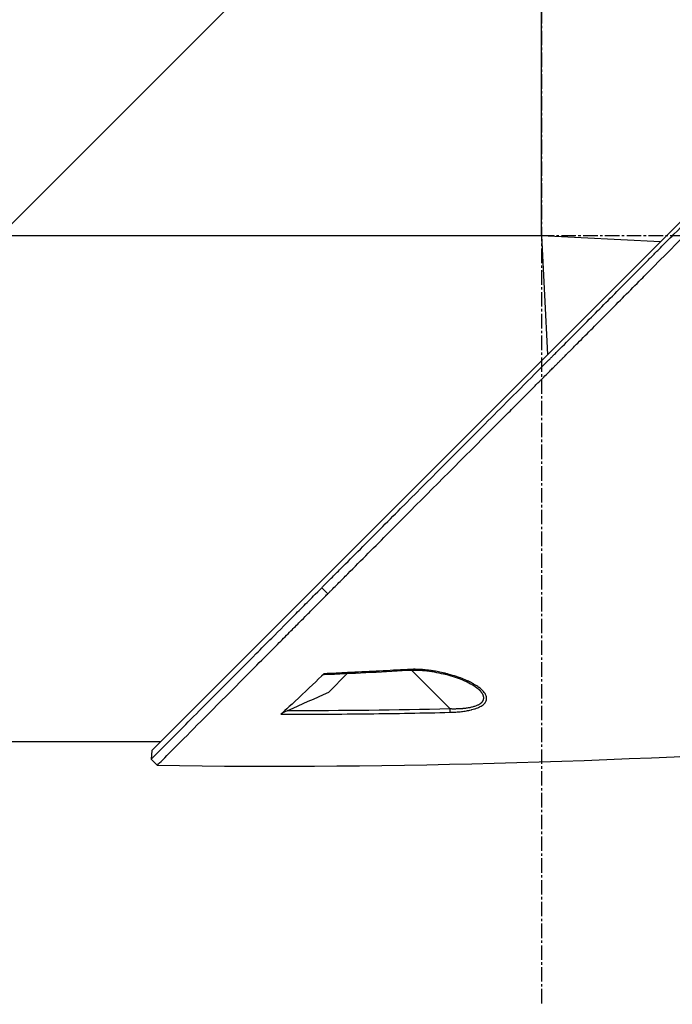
# Model space of a CAD drawing. Header units: millimetres. Extents: x 0 to 4378, y 0 to 2376.
# Tile 71 of 256: x 329 to 405, y 579 to 694. Entities that reach past the tile are written whole.
import ezdxf

# ---------------------------------------------------------------- set-up
doc = ezdxf.new("R2010")
doc.units = ezdxf.units.MM
doc.header["$LTSCALE"] = 0.2
doc.linetypes.add('CENTER2', pattern=[1.125, 0.75, -0.125, 0.125, -0.125])
doc.layers.add('02_Center Line', color=1, linetype='CENTER2')

# ---------------------------------------------------------------- blocks, each defined once
blk = doc.blocks.new('A$C078f5041')
for p, q in [((-148.4, 169.2), (-148.4, 232.4)), ((-148.4, 232.4), (-85.2, 169.2)), ((-102.95, 109.18), (-208.71, 214.94)), ((-162.26, 168.5), (-148.4, 169.2)), ((-148.4, 169.2), (-149.1, 155.34)), ((-148.4, 169.2), (-85.2, 169.2)), ((-123.48, 127.44), (-122.77, 128.15)), ((-133.22, 118.54), (-137.7, 114.05)), ((-133.13, 118.63), (-133.13, 118.63)), ((-123.58, 115.98), (-125.75, 118.15)), ((-141.09, 116.29), (-141.08, 116.29)), ((-78.7, 110.2), (-103.97, 110.2)), ((-102.95, 109.18), (-102.87, 108.14)), ((-102.87, 108.14), (-103.57, 107.44))]:
    blk.add_line(p, q)
for centre, major_axis, ratio, start_param, end_param in [((-132.73, 119.02), (-0.029, -0.499), 0.023204, 6.283182, 6.897576), ((-2702.67, -5616.57), (4447.21, -4447.27), 0.999391, 1.932396, 1.933225), ((-137.69, 114.07), (0.012, 0.5), 0.024092, 1.596054, 2.684664)]:
    blk.add_ellipse(centre, major_axis=major_axis, ratio=ratio, start_param=start_param, end_param=end_param)
for points, knots in [([(-122.77, 128.15), (-122.81, 128.19), (-123.25, 128.63), (-124.24, 129.63), (-124.61, 130), (-125.74, 131.13), (-126.5, 131.89), (-128.8, 134.2), (-130.37, 135.78), (-135.15, 140.58), (-138.44, 143.88), (-142.75, 148.2), (-143.71, 149.17), (-145.79, 151.25), (-146.9, 152.36), (-148.42, 153.89), (-148.83, 154.3), (-149.34, 154.81), (-149.43, 154.9), (-149.61, 155.08), (-149.69, 155.16), (-149.82, 155.29), (-149.87, 155.34), (-149.98, 155.45), (-150.05, 155.52), (-150.25, 155.72), (-150.41, 155.88), (-151.23, 156.7), (-151.86, 157.34), (-153.8, 159.29), (-155.1, 160.6), (-157.81, 163.33), (-159.23, 164.75), (-160.93, 166.46), (-161.22, 166.76), (-161.66, 167.2), (-161.8, 167.35), (-162.06, 167.6), (-162.16, 167.7), (-162.73, 168.28), (-163.26, 168.81), (-166.03, 171.59), (-168.23, 173.79), (-171.39, 176.96), (-172.39, 177.96), (-175.27, 180.84), (-177.14, 182.72), (-179.82, 185.4), (-180.67, 186.25), (-182.32, 187.9), (-183.13, 188.71), (-185.47, 191.05), (-186.98, 192.56), (-191.2, 196.77), (-193.81, 199.38), (-196.7, 202.27), (-197.18, 202.75), (-199.42, 204.98), (-201.06, 206.61), (-203.08, 208.62), (-203.6, 209.14), (-204.54, 210.07), (-204.95, 210.49), (-205.69, 211.22), (-206.02, 211.55), (-207.4, 212.93), (-208.25, 213.77), (-208.97, 214.48), (-209.09, 214.61), (-209.37, 214.88), (-209.49, 215), (-209.65, 215.16), (-209.69, 215.2), (-209.69, 215.2)], [0.000001, 0.000001, 0.000001, 0.000001, 0.0219532, 0.0219532, 0.0351184, 0.0351184, 0.0614547, 0.0614547, 0.1141108, 0.1141108, 0.2193661, 0.2193661, 0.2494452, 0.2494452, 0.2838226, 0.2838226, 0.2965481, 0.2965481, 0.2993275, 0.2993275, 0.3018631, 0.3018631, 0.3033739, 0.3033739, 0.3052155, 0.3052155, 0.3091295, 0.3091295, 0.3252412, 0.3252412, 0.3574735, 0.3574735, 0.3925774, 0.3925774, 0.3999028, 0.3999028, 0.4035745, 0.4035745, 0.4063648, 0.4063648, 0.4181873, 0.4181873, 0.4644663, 0.4644663, 0.485753, 0.485753, 0.5266159, 0.5266159, 0.5454334, 0.5454334, 0.5638445, 0.5638445, 0.5994036, 0.5994036, 0.6655638, 0.6655638, 0.6790011, 0.6790011, 0.7294087, 0.7294087, 0.7483147, 0.7483147, 0.7648625, 0.7648625, 0.7793406, 0.7793406, 0.8301111, 0.8301111, 0.8427768, 0.8427768, 0.8617727, 0.8617727, 0.8807622, 0.8807622, 0.8807622, 0.8807622]), ([(-123.48, 127.44), (-123.49, 127.46), (-123.7, 127.67), (-123.86, 127.83), (-123.95, 127.92), (-124.24, 128.21), (-124.44, 128.41), (-125.02, 128.99), (-125.41, 129.38), (-126.59, 130.57), (-127.39, 131.37), (-129.81, 133.8), (-131.45, 135.45), (-136.48, 140.49), (-139.94, 143.97), (-143.94, 147.98), (-144.42, 148.46), (-145.4, 149.44), (-145.89, 149.94), (-146.58, 150.62), (-146.76, 150.81), (-147.19, 151.23), (-147.41, 151.46), (-147.79, 151.84), (-147.94, 151.99), (-148.18, 152.23), (-148.27, 152.32), (-148.55, 152.6), (-148.75, 152.8), (-149.13, 153.18), (-149.31, 153.36), (-149.62, 153.68), (-149.75, 153.8), (-149.96, 154.02), (-150.05, 154.1), (-150.21, 154.26), (-150.28, 154.34), (-150.44, 154.5), (-150.51, 154.57), (-150.65, 154.7), (-150.7, 154.76), (-150.79, 154.85), (-150.83, 154.88), (-150.92, 154.97), (-150.99, 155.04), (-151.12, 155.17), (-151.18, 155.23), (-151.28, 155.34), (-151.32, 155.38), (-151.46, 155.52), (-151.56, 155.62), (-151.81, 155.87), (-151.97, 156.03), (-152.28, 156.35), (-152.45, 156.51), (-153.78, 157.85), (-154.95, 159.03), (-157.43, 161.52), (-158.73, 162.83), (-160.86, 164.98), (-162.59, 166.72), (-166.17, 170.31), (-166.89, 171.03), (-168.42, 172.57), (-169.23, 173.38), (-171.33, 175.48), (-172.61, 176.76), (-174.44, 178.59), (-174.99, 179.15), (-176.05, 180.22), (-176.57, 180.73), (-177.32, 181.48), (-177.56, 181.72), (-178.03, 182.19), (-178.26, 182.42), (-178.67, 182.83), (-178.85, 183.02), (-179.24, 183.4), (-179.44, 183.6), (-179.84, 184), (-180.04, 184.2), (-181.04, 185.21), (-181.85, 186.01), (-183, 187.16), (-183.35, 187.51), (-184.02, 188.18), (-184.34, 188.51), (-185.88, 190.05), (-187.08, 191.24), (-188.69, 192.86), (-189.13, 193.3), (-190.32, 194.49), (-191.07, 195.24), (-192.92, 197.08), (-194, 198.16), (-195.57, 199.72), (-196.09, 200.24), (-196.85, 201), (-197.1, 201.25), (-197.47, 201.62), (-197.6, 201.75), (-197.84, 201.99), (-197.97, 202.12), (-198.09, 202.24)], [-14.928322, -14.928322, -14.928322, -14.928322, -14.896707, -14.896707, -14.848734, -14.848734, -14.752823, -14.752823, -14.560969, -14.560969, -14.17703, -14.17703, -13.409415, -13.409415, -11.876213, -11.876213, -11.668207, -11.668207, -11.453159, -11.453159, -11.372747, -11.372747, -11.272599, -11.272599, -11.20517, -11.20517, -11.166918, -11.166918, -11.081084, -11.081084, -10.998605, -10.998605, -10.942314, -10.942314, -10.903595, -10.903595, -10.870438, -10.870438, -10.833405, -10.833405, -10.814393, -10.814393, -10.794488, -10.794488, -10.685639, -10.685639, -10.597814, -10.597814, -10.533743, -10.533743, -10.390999, -10.390999, -10.164419, -10.164419, -9.928854, -9.928854, -8.224974, -8.224974, -6.336606, -6.336606, -5.119938, -5.119938, -4.810515, -4.810515, -4.46235, -4.46235, -3.905475, -3.905475, -3.661916, -3.661916, -3.435477, -3.435477, -3.330451, -3.330451, -3.226718, -3.226718, -3.145057, -3.145057, -3.053528, -3.053528, -2.963582, -2.963582, -2.596267, -2.596267, -2.434716, -2.434716, -2.28372, -2.28372, -1.713212, -1.713212, -1.499126, -1.499126, -1.124709, -1.124709, -0.562576, -0.562576, -0.28151, -0.28151, -0.140929, -0.140929, -0.070634, -0.070634, -0.000001, -0.000001, -0.000001, -0.000001]), ([(-102.87, 108.14), (-102.87, 108.14), (-102.91, 108.19), (-103.08, 108.36), (-103.21, 108.48), (-103.48, 108.76), (-103.61, 108.89), (-103.96, 109.24), (-104.19, 109.47), (-105.48, 110.77), (-106.97, 112.27), (-110.64, 115.96), (-112.77, 118.1), (-115.72, 121.06), (-116.32, 121.67), (-117.85, 123.21), (-118.8, 124.16), (-120.26, 125.63), (-120.76, 126.13), (-121.51, 126.88), (-121.76, 127.13), (-122.42, 127.8), (-122.74, 128.11), (-122.77, 128.15)], [0, 0, 0, 0, 0.396019, 0.396019, 0.792309, 0.792309, 1.056704, 1.056704, 1.409216, 1.409216, 2.821782, 2.821782, 4.193408, 4.193408, 4.536157, 4.536157, 5.049846, 5.049846, 5.305262, 5.305262, 5.432948, 5.432948, 5.643552, 5.643552, 5.643552, 5.643552]), ([(-103.57, 107.44), (-103.57, 107.44), (-103.96, 107.82), (-104.86, 108.73), (-105.01, 108.88), (-105.34, 109.21), (-105.52, 109.4), (-105.91, 109.79), (-106.12, 109.99), (-108.15, 112.04), (-110.74, 114.64), (-114.55, 118.47), (-115.29, 119.22), (-116.63, 120.56), (-117.22, 121.15), (-118.26, 122.2), (-118.72, 122.66), (-119.52, 123.47), (-119.87, 123.82), (-120.49, 124.44), (-120.75, 124.71), (-121.42, 125.38), (-121.83, 125.78), (-122.44, 126.4), (-122.65, 126.61), (-122.96, 126.92), (-123.06, 127.02), (-123.23, 127.2), (-123.45, 127.42), (-123.48, 127.44)], [-1.687982, -1.687982, -1.687982, -1.687982, -1.320414, -1.320414, -1.252574, -1.252574, -1.183446, -1.183446, -1.112702, -1.112702, -0.531304, -0.531304, -0.396945, -0.396945, -0.296158, -0.296158, -0.220657, -0.220657, -0.16405, -0.16405, -0.121678, -0.121678, -0.058094, -0.058094, -0.026366, -0.026366, -0.010502, -0.010502, -0.000001, -0.000001, -0.000001, -0.000001]), ([(-137.7, 113.62), (-137.95, 113.62), (-138.19, 113.64), (-138.63, 113.67), (-138.85, 113.69), (-139.25, 113.73), (-139.45, 113.76), (-139.83, 113.83), (-140.01, 113.87), (-140.21, 113.92), (-140.24, 113.92), (-140.26, 113.93), (-140.36, 113.95), (-140.48, 113.99), (-140.61, 114.03), (-140.63, 114.04), (-140.65, 114.04), (-140.77, 114.08), (-140.87, 114.12), (-140.95, 114.15), (-141.1, 114.21), (-141.23, 114.28), (-141.35, 114.34), (-141.43, 114.4), (-141.51, 114.45), (-141.68, 114.58), (-141.76, 114.67), (-141.84, 114.77), (-141.85, 114.79), (-141.86, 114.81), (-141.92, 114.9), (-141.96, 114.99), (-141.98, 115.11), (-141.98, 115.13), (-141.99, 115.16), (-142, 115.25), (-141.99, 115.34), (-141.97, 115.43), (-141.94, 115.56), (-141.89, 115.68), (-141.78, 115.86), (-141.74, 115.9), (-141.71, 115.95), (-141.65, 116.02), (-141.58, 116.1), (-141.5, 116.18), (-141.48, 116.2), (-141.47, 116.22), (-141.37, 116.3), (-141.26, 116.4), (-141.12, 116.51), (-141.1, 116.52), (-141.09, 116.53), (-140.93, 116.64), (-140.75, 116.76), (-140.55, 116.88), (-140.49, 116.91), (-140.43, 116.95), (-140.29, 117.03), (-140.2, 117.07), (-140.11, 117.12), (-140.02, 117.16), (-139.94, 117.21), (-139.84, 117.26), (-139.81, 117.27), (-139.78, 117.28), (-139.75, 117.3), (-139.71, 117.32), (-139.65, 117.34), (-139.43, 117.44), (-139.2, 117.54), (-138.93, 117.63), (-138.91, 117.64), (-138.89, 117.65), (-138.63, 117.74), (-138.34, 117.83), (-138.02, 117.93), (-137.85, 117.98), (-137.68, 118.03), (-137.4, 118.11), (-137.28, 118.14), (-137.16, 118.17), (-137.07, 118.19), (-137, 118.21), (-136.91, 118.23), (-136.89, 118.23), (-136.87, 118.24), (-136.77, 118.26), (-136.67, 118.28), (-136.55, 118.31), (-136.32, 118.35), (-136.1, 118.39), (-135.73, 118.46), (-135.58, 118.48), (-135.43, 118.5), (-135.17, 118.54), (-134.89, 118.57), (-134.48, 118.6), (-134.34, 118.61), (-134.2, 118.62), (-133.96, 118.63), (-133.72, 118.64), (-133.24, 118.63), (-132.99, 118.63), (-132.75, 118.61)], [0, 0, 0, 0, 0.03125, 0.03125, 0.061049, 0.061049, 0.090899, 0.090899, 0.120824, 0.120824, 0.125, 0.125, 0.125, 0.140489, 0.140489, 0.142857, 0.142857, 0.142857, 0.160714, 0.160714, 0.160714, 0.1875, 0.1875, 0.1875, 0.210358, 0.210358, 0.243287, 0.243287, 0.25, 0.25, 0.25, 0.275832, 0.275832, 0.28125, 0.28125, 0.28125, 0.3125, 0.3125, 0.3125, 0.35959, 0.35959, 0.375, 0.375, 0.375, 0.403754, 0.403754, 0.410714, 0.410714, 0.410714, 0.442869, 0.442869, 0.446429, 0.446429, 0.446429, 0.5, 0.5, 0.5, 0.518047, 0.518047, 0.535714, 0.535714, 0.535714, 0.552984, 0.552984, 0.559524, 0.559524, 0.559524, 0.571429, 0.571429, 0.571429, 0.637279, 0.637279, 0.642857, 0.642857, 0.642857, 0.696429, 0.696429, 0.696429, 0.725471, 0.725471, 0.75, 0.75, 0.75, 0.76604, 0.76604, 0.775, 0.775, 0.775, 0.8, 0.8, 0.8, 0.828752, 0.828752, 0.85, 0.85, 0.85, 0.900603, 0.900603, 0.925, 0.925, 0.925, 0.9625, 0.9625, 1, 1, 1, 1]), ([(-132.76, 118.52), (-133.42, 118.56), (-134.1, 118.54), (-135.51, 118.41), (-136.27, 118.27), (-137.98, 117.87), (-138.94, 117.55), (-140.27, 116.9), (-140.76, 116.6), (-141.08, 116.29)], [0, 0, 0, 0, 0.198757, 0.198757, 0.436557, 0.436557, 0.771327, 0.771327, 1.001139, 1.001139, 1.001139, 1.001139]), ([(-132.75, 118.61), (-131.68, 118.55), (-130.6, 118.49), (-128.42, 118.37), (-127.32, 118.32), (-125.64, 118.24), (-125.05, 118.21), (-123.98, 118.16), (-123.51, 118.14), (-123.03, 118.12)], [-1, -1, -1, -1, -0.6676267, -0.6676267, -0.3286444, -0.3286444, -0.1465007, -0.1465007, 0, 0, 0, 0]), ([(-123.03, 118.12), (-123.02, 118.11), (-123.01, 118.1), (-123, 118.08), (-122.99, 118.08), (-122.98, 118.06), (-122.98, 118.05), (-123, 118.04), (-123.01, 118.03), (-123.03, 118.03), (-123.03, 118.03), (-123.04, 118.03)], [0, 0, 0, 0, 0.00600545, 0.00600545, 0.01186586, 0.01186586, 0.01988484, 0.01988484, 0.02962149, 0.02962149, 0.03219997, 0.03219997, 0.03219997, 0.03219997]), ([(-123.03, 118.12), (-122.27, 117.4), (-121.21, 116.37), (-118.96, 114.26), (-118.23, 113.6), (-118.01, 113.4)], [0.000001, 0.000001, 0.000001, 0.000001, 0.4389497, 0.4389497, 0.8481068, 0.8481068, 0.8481068, 0.8481068]), ([(-118.83, 113.83), (-118.63, 113.75), (-118.45, 113.66), (-118.24, 113.55), (-118.17, 113.51), (-118.09, 113.46), (-118.07, 113.45), (-118.03, 113.42), (-118.02, 113.41), (-118.01, 113.4)], [0, 0, 0, 0, 0.0649397, 0.0649397, 0.0955574, 0.0955574, 0.1078877, 0.1078877, 0.118322, 0.118322, 0.118322, 0.118322]), ([(-118.01, 113.4), (-119.77, 113.39), (-121.51, 113.4), (-124.91, 113.42), (-126.58, 113.43), (-129.85, 113.47), (-131.45, 113.49), (-134.61, 113.55), (-136.17, 113.58), (-137.7, 113.62)], [0, 0, 0, 0, 0.255884, 0.255884, 0.506619, 0.506619, 0.753309, 0.753309, 1, 1, 1, 1])]:
    blk.add_open_spline(points, degree=3, knots=knots)
for points in [[(-123.04, 118.03), (-126.28, 118.17), (-129.52, 118.33), (-132.76, 118.52)], [(-118.83, 113.83), (-125.12, 113.83), (-131.41, 113.91), (-137.7, 114.05)], [(-103.57, 107.44), (-131.53, 107), (-159.51, 107.97), (-187.41, 109.73)]]:
    blk.add_open_spline(points, degree=3)
blk.add_rational_spline([(-137.7, 114.05), (-138.42, 114.03), (-139.14, 114.05), (-140.48, 114.26), (-141.09, 114.46), (-141.72, 115.05), (-141.72, 115.43), (-141.41, 115.96), (-141.26, 116.13), (-141.09, 116.29)], [1.00000030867, 1.0000002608, 1.00000021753, 1.0000001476, 1.00000012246, 1.0000001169, 1.00000013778, 1.00000018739, 1.0000002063, 1.00000022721], degree=3, knots=[0, 0, 0, 0, 0.125, 0.125, 0.25, 0.25, 0.375, 0.375, 0.4355783, 0.4355783, 0.4355783, 0.4355783])
at = {"layer": '02_Center Line', "ltscale": 11.288275}
for p, q in [((-148.4, 828.08), (-148.4, 79.57)), ((-226.06, 169.2), (95.37, 169.2))]:
    blk.add_line(p, q, dxfattribs=at)

msp = doc.modelspace()

# ---------------------------------------------------------------- block references
at = {"xscale": -1}
msp.add_blockref('A$C078f5041', (241.743, 499.915), dxfattribs=at)

doc.saveas('drawing.dxf')
